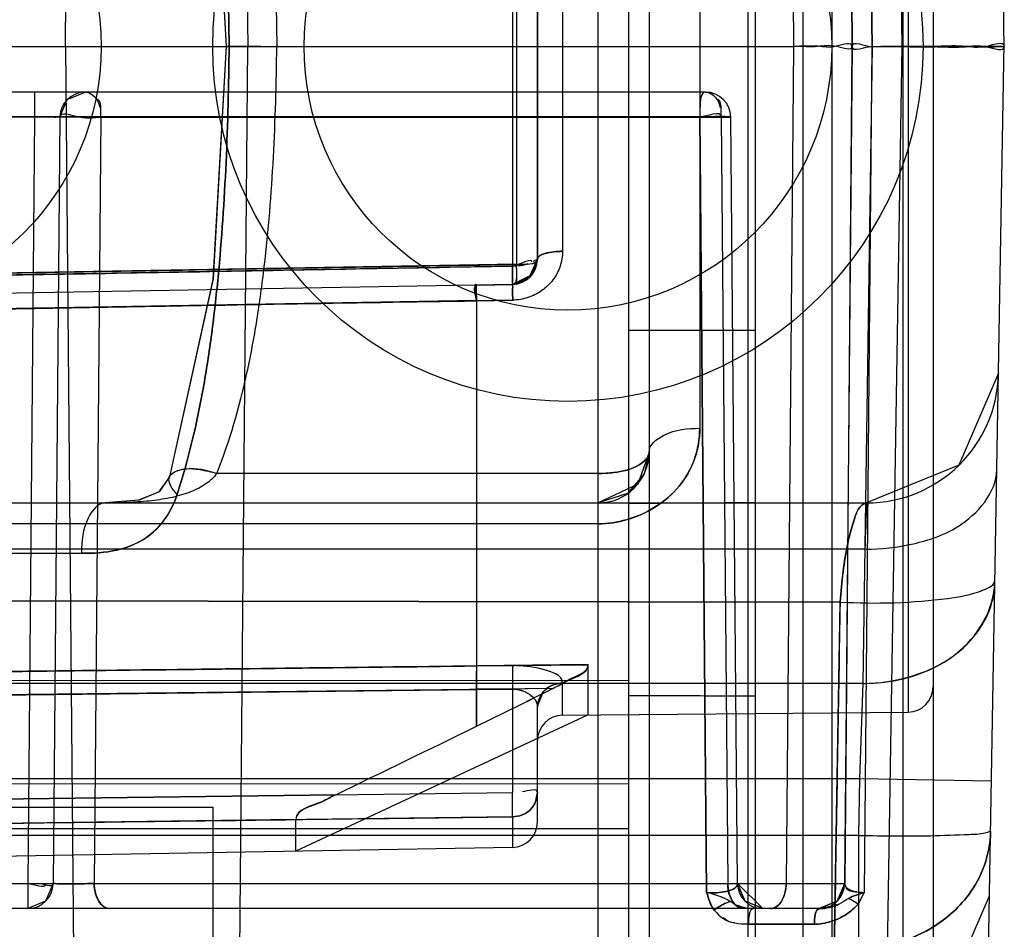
# Model space of a CAD drawing. Header units: millimetres. Extents: x 207 to 812, y 101 to 1295.
# Tile 25 of 55: x 219 to 228, y 1035 to 1044. Entities that reach past the tile are written whole.
import ezdxf

# ---------------------------------------------------------------- set-up
doc = ezdxf.new("R2010")
doc.units = ezdxf.units.MM
doc.header["$LTSCALE"] = 91.508876
doc.layers.get('0').update_dxf_attribs({"linetype": 'CONTINUOUS'})

msp = doc.modelspace()

# ---------------------------------------------------------------- linework, layer by layer
at = {"color": 7, "linetype": 'Continuous'}
for p, q in [((226.5404, 1291.019), (226.5404, 123.019)), ((227.5404, 1291.019), (227.5404, 123.019)), ((224.2404, 191.519), (224.2404, 1250.519)), ((218.9904, 1043.519), (219.1213, 1058.5212)), ((220.655, 1058.5212), (220.7859, 1043.519)), ((227.002, 1057.5346), (227.2324, 1043.519)), ((228.2409, 1043.4895), (228.0101, 1056.7128)), ((226.255, 1056.3309), (226.255, 1030.7071)), ((225.7146, 1056.1385), (225.7146, 1030.8995)), ((227.2404, 1055.5477), (227.2404, 1031.4903)), ((224.5404, 1033.869), (224.5404, 1053.169)), ((225.7904, 1033.869), (225.7904, 1053.169)), ((224.7404, 1052.9449), (224.7404, 1034.0931)), ((226.0919, 1051.7712), (226.1639, 1043.519)), ((226.6671, 1051.7712), (226.7416, 1043.519)), ((226.6683, 1051.7712), (226.7404, 1043.519)), ((226.8595, 1051.8618), (226.9348, 1043.519)), ((227.2925, 1050.0819), (227.2925, 1036.9561)), ((226.8484, 1049.7986), (226.9402, 1043.519)), ((225.2404, 1047.2837), (225.2404, 1039.7543)), ((223.3947, 1045.684), (223.3947, 1041.3541)), ((223.4338, 1045.6683), (223.4338, 1041.3698)), ((223.6403, 1041.421), (223.6404, 1045.617)), ((223.6404, 1045.6154), (223.6403, 1041.4226)), ((223.8882, 1045.5388), (223.8882, 1041.4992)), ((228.0101, 1030.3252), (228.2409, 1043.5485)), ((210.1404, 1043.519), (226.1639, 1043.519)), ((218.9904, 1043.519), (219.1213, 1028.5168)), ((220.655, 1028.5168), (220.7859, 1043.519)), ((226.1639, 1043.519), (226.0919, 1035.2668)), ((226.7416, 1043.519), (226.6671, 1035.2668)), ((226.7404, 1043.519), (226.6683, 1035.2668)), ((226.9402, 1043.519), (226.8484, 1037.2394)), ((226.9348, 1043.519), (226.8595, 1035.1762)), ((227.2324, 1043.519), (227.002, 1029.5034)), ((225.2965, 1043.069), (213.4111, 1043.069)), ((218.6843, 1043.069), (218.6843, 1042.8212)), ((218.6843, 1042.8212), (213.1735, 1042.8212)), ((225.2402, 1042.8263), (217.9691, 1042.8263)), ((217.9691, 1042.8263), (225.2402, 1042.8263)), ((218.6843, 1042.8212), (218.6184, 1035.2668)), ((218.9343, 1042.8212), (218.8683, 1035.2668)), ((219.3382, 1042.8212), (219.2722, 1035.2668)), ((219.3382, 1042.8212), (225.5353, 1042.8214)), ((225.2402, 1042.8266), (225.3077, 1035.1774)), ((225.3082, 1035.1775), (225.2407, 1042.8266)), ((225.4504, 1042.8212), (225.5163, 1035.2668)), ((225.6124, 1035.2668), (225.5464, 1042.8219)), ((223.4339, 1041.3722), (211.7404, 1041.1678)), ((223.3947, 1041.352), (213.5403, 1041.1798)), ((223.3947, 1041.1726), (223.3947, 1041.3541)), ((223.3947, 1041.352), (223.3948, 1041.1951)), ((223.5849, 1041.2656), (223.3947, 1041.1726)), ((223.5742, 1041.2531), (223.3947, 1041.1726)), ((223.3947, 1041.1727), (211.7403, 1040.9688)), ((223.3947, 1041.1727), (211.7404, 1040.9691)), ((223.0396, 1041.1665), (223.3947, 1041.1727)), ((223.3947, 1041.1726), (223.0404, 1041.1664)), ((223.0403, 1041.013), (213.5404, 1040.847)), ((213.5404, 1040.8466), (223.0403, 1041.0126)), ((223.3969, 1041.0175), (223.0403, 1041.0121)), ((223.0403, 1041.0122), (223.3969, 1041.0175)), ((223.0403, 1041.0121), (223.0403, 1037.4136)), ((223.0404, 1041.0113), (223.3969, 1041.0175)), ((223.3969, 1041.0175), (223.0404, 1041.0115)), ((225.7904, 1040.719), (224.5404, 1040.719)), ((228.1841, 1040.2963), (227.7933, 1039.3896)), ((227.7937, 1039.39), (226.8843, 1039.019)), ((224.2404, 1039.3086), (220.4815, 1039.3086)), ((212.8656, 1039.019), (226.8843, 1039.019)), ((226.8843, 1039.0143), (212.9904, 1039.0236)), ((225.7904, 1039.0241), (224.5404, 1039.0082)), ((224.2404, 1038.8131), (212.9904, 1038.8131)), ((212.9709, 1038.5234), (219.1472, 1038.5234)), ((226.8677, 1038.5625), (212.9904, 1038.5625)), ((213.0337, 1038.06), (226.6231, 1038.0412)), ((226.6231, 1038.0412), (213.0337, 1038.06)), ((226.4837, 1029.693), (226.623, 1038.041)), ((223.0403, 1037.4102), (211.7404, 1037.2793)), ((224.1404, 1037.4243), (223.0403, 1037.4137)), ((223.0403, 1037.4136), (224.1403, 1037.424)), ((223.0403, 1037.4136), (223.3969, 1037.4148)), ((223.3969, 1037.4148), (223.0404, 1037.4139)), ((224.1404, 1036.9286), (224.1404, 1037.4243)), ((226.8484, 1037.2394), (212.9904, 1037.2394)), ((224.5404, 1037.2654), (215.766, 1037.2697)), ((223.8882, 1036.9264), (223.8882, 1037.2434)), ((226.8484, 1037.2394), (226.8141, 1036.2975)), ((211.7404, 1037.049), (223.0389, 1037.1817)), ((223.0396, 1037.1809), (211.7404, 1037.0489)), ((211.7404, 1037.0489), (223.0404, 1037.1798)), ((223.7926, 1037.1893), (216.6949, 1037.106)), ((223.3947, 1037.1834), (223.0389, 1037.1817)), ((223.0396, 1037.1809), (223.3947, 1037.1834)), ((223.7931, 1037.1898), (223.0404, 1037.1798)), ((223.0404, 1036.8166), (223.0404, 1037.1804)), ((223.3947, 1037.1834), (223.3947, 1036.1655)), ((223.6406, 1037.0163), (223.6902, 1037.1368)), ((224.1404, 1036.9286), (221.2593, 1035.5851)), ((223.6404, 1035.8724), (223.6404, 1037.0055)), ((223.8882, 1036.9264), (227.2925, 1036.9561)), ((226.8141, 1036.2975), (212.7404, 1036.2975)), ((215.7884, 1036.2552), (224.5404, 1036.2492)), ((226.8141, 1036.2975), (226.8044, 1035.74)), ((228.1139, 1036.2748), (226.8141, 1036.2975)), ((211.7404, 1036.0135), (223.3947, 1036.1655)), ((221.6535, 1036.1425), (211.7404, 1036.0135)), ((214.559, 1036.05), (221.6536, 1036.1425)), ((217.4404, 1036.019), (220.4404, 1036.019)), ((220.4404, 1036.019), (220.4404, 1018.519)), ((223.3947, 1035.9257), (211.7403, 1035.7738)), ((221.2594, 1035.8977), (213.7981, 1035.8004)), ((221.2593, 1035.5851), (221.2593, 1035.8972)), ((223.3947, 1035.925), (223.3947, 1035.6224)), ((224.5404, 1035.8065), (215.6116, 1035.8065)), ((226.8044, 1035.74), (212.7404, 1035.74)), ((226.8044, 1035.74), (226.806, 1034.6353)), ((223.3947, 1035.6224), (211.7404, 1035.419)), ((210.2124, 1035.2668), (226.6683, 1035.2665)), ((218.6184, 1035.2668), (218.6184, 1035.019)), ((218.8683, 1035.2668), (218.7945, 1035.0916)), ((225.6124, 1035.2668), (225.6012, 1035.2666)), ((225.8624, 1035.019), (225.6124, 1035.2669)), ((226.5946, 1035.0917), (226.6683, 1035.2668)), ((218.7945, 1035.0916), (218.6183, 1035.019)), ((226.4184, 1035.019), (226.5946, 1035.0917)), ((226.8225, 1035.0986), (226.8003, 1035.0648)), ((226.8225, 1035.0986), (226.8595, 1035.1738)), ((226.4244, 1035.019), (210.2145, 1035.019)), ((226.5488, 1035.0445), (226.4243, 1035.019)), ((226.3681, 1034.8649), (225.7172, 1034.8649)), ((225.7175, 1034.8649), (226.3681, 1034.8649))]:
    msp.add_line(p, q, dxfattribs=at)
for points in [[(220.0142, 1047.7623), (220.4431, 1045.8165), (220.5722, 1043.5206)], [(220.0143, 1047.762), (220.444, 1045.8092), (220.5723, 1043.5174)], [(220.5723, 1043.5206), (220.444, 1041.2288), (220.0143, 1039.276)], [(220.5722, 1043.5174), (220.4431, 1041.2215), (220.0142, 1039.2756)], [(218.9343, 1042.8212), (219.008, 1042.9963), (219.1843, 1043.069)], [(218.9343, 1042.8212), (219.008, 1042.9963), (219.1842, 1043.069)], [(225.5464, 1042.8212), (225.5346, 1042.8214), (225.5016, 1042.8214)], [(223.3947, 1041.1726), (223.5583, 1041.2372), (223.6404, 1041.4228)], [(223.6404, 1041.4228), (223.5766, 1041.2559), (223.3947, 1041.1727)], [(223.6404, 1041.4227), (223.5742, 1041.2532), (223.3947, 1041.1727)], [(223.4324, 1041.1761), (223.5887, 1041.2706), (223.6404, 1041.4225)], [(223.4338, 1041.1763), (223.5853, 1041.2659), (223.6404, 1041.4226)], [(223.437, 1041.177), (223.5527, 1041.2325), (223.6219, 1041.3285), (223.6404, 1041.4224)], [(223.6027, 1041.4007), (223.6231, 1041.4102), (223.6359, 1041.4174), (223.6403, 1041.4226)], [(224.7404, 1039.5189), (224.6289, 1039.2043), (224.2404, 1039.019)], [(224.7404, 1039.5186), (224.6931, 1039.3069), (224.5286, 1039.1103), (224.2404, 1039.019)], [(220.0144, 1039.2763), (219.9135, 1039.1285), (219.7147, 1039.0468), (219.3819, 1039.019)], [(220.0144, 1039.2761), (219.9065, 1039.1231), (219.7093, 1039.0456), (219.3819, 1039.019)], [(223.5641, 1035.9784), (223.6176, 1036.0565), (223.6404, 1036.1654)], [(225.8624, 1035.019), (225.684, 1035.0938), (225.6124, 1035.2669)], [(225.8624, 1035.019), (225.6863, 1035.0916), (225.6124, 1035.2668)], [(226.6684, 1035.2669), (226.5968, 1035.0939), (226.4184, 1035.019)], [(226.6683, 1035.2666), (226.5956, 1035.0927), (226.4184, 1035.019)], [(226.7651, 1035.0876), (226.733, 1035.1063), (226.7058, 1035.1197)], [(226.8003, 1035.0648), (226.7652, 1035.0875), (226.7331, 1035.1061)], [(226.7944, 1033.8685), (227.7031, 1034.2388), (228.0942, 1035.1452)], [(225.4283, 1035.0364), (225.4132, 1035.0261), (225.3982, 1035.015), (225.3834, 1035.0033)]]:
    msp.add_lwpolyline(points, dxfattribs=at)
for centre, radius in [((223.9404, 1043.519), 3.5), ((216.7404, 1043.519), 2.6), ((223.9404, 1043.519), 2.6)]:
    msp.add_circle(centre, radius, dxfattribs=at)
for centre, radius, start, end in [((219.1843, 1042.819), 0.25, 90, 179.5), ((225.2965, 1042.819), 0.25, 0.50021, 90), ((223.3904, 1041.4226), 0.25, 271.0011, 359.99999), ((245.5635, 1041.4073), 22.1701, 180.60621, 181.00726), ((226.8843, 1040.319), 1.3, 270, 359), ((224.2404, 1039.519), 0.5, 270, 0.00079), ((410.1784, 1032.125), 183.4237, 177.846027, 177.988725), ((228.9656, 1037.2465), 5.5712, 178.2687, 180.64895), ((68.6191, 1349.233), 348.4967, 296.302278, 296.440407), ((104.8119, 1276.3646), 267.1352, 296.268553, 296.448634), ((227.2904, 1037.2061), 0.25, 270.5, 360), ((223.8904, 1036.6764), 0.25, 90.49995, 179.99357), ((-14.1013, 1522.9085), 540.8526, 295.842256, 296.005595), ((0.2256, 1493.4883), 508.1294, 295.83436, 296.008213), ((142.1087, 1036.0451), 81.2861, 359.915862, 0.084852), ((147.5122, 1036.0452), 75.8826, 359.947383, 0.090833), ((223.3904, 1035.8724), 0.25, 271, 360), ((218.6184, 1035.269), 0.25, 270, 359.5), ((225.1435, 1034.3784), 0.8157, 60.63882, 78.38955), ((225.8624, 1035.269), 0.25, 180.49966, 270), ((226.4184, 1035.269), 0.25, 270, 359.5), ((226.975, 1034.6193), 0.5681, 101.62755, 118.28167)]:
    msp.add_arc(centre, radius, start, end, dxfattribs=at)
for points, knots in [([(220.0906, 1047.9357), (220.2008, 1047.5939), (220.325, 1047.0664), (220.4346, 1046.3466), (220.5175, 1045.6033), (220.5806, 1044.6591), (220.5985, 1043.8994), (220.6024, 1043.5179)], [0, 0, 0, 0, 0.240625, 0.363961, 0.489331, 0.743396, 1, 1, 1, 1]), ([(220.6024, 1043.5201), (220.5985, 1043.9008), (220.5805, 1044.6598), (220.5175, 1045.6033), (220.4346, 1046.3466), (220.325, 1047.0664), (220.2008, 1047.5939), (220.0906, 1047.9357)], [0, 0, 0, 0, 0.256241, 0.510429, 0.63586, 0.759257, 1, 1, 1, 1]), ([(220.4816, 1047.7294), (220.609, 1047.4064), (220.7531, 1046.9048), (220.8806, 1046.2168), (220.9762, 1045.509), (221.0485, 1044.6084), (221.0684, 1043.8833), (221.0724, 1043.519)], [0, 0, 0, 0, 0.242579, 0.365942, 0.491014, 0.743999, 1, 1, 1, 1]), ([(220.6024, 1043.5201), (220.5444, 1043.5208), (220.9157, 1043.5202), (220.9737, 1043.5194), (221.0723, 1043.519)], [0, 0, 0, 0, 0.370319, 1, 1, 1, 1]), ([(226.7404, 1043.519), (226.7408, 1043.5696), (226.5498, 1043.4931), (226.3981, 1043.5316), (226.2446, 1043.5194), (226.1639, 1043.519)], [0, 0, 0, 0, 0.263309, 0.579826, 1, 1, 1, 1]), ([(226.7404, 1043.519), (226.7408, 1043.4684), (226.5498, 1043.5449), (226.3981, 1043.5064), (226.2446, 1043.5185), (226.1639, 1043.519)], [0, 0, 0, 0, 0.263309, 0.579826, 1, 1, 1, 1]), ([(226.9402, 1043.519), (227.0521, 1043.517), (227.2684, 1043.5156), (227.5684, 1043.5204), (227.8493, 1043.5335), (228.0222, 1043.492), (228.2414, 1043.5766), (228.2404, 1043.519)], [0, 0, 0, 0, 0.25841, 0.495486, 0.705683, 0.867089, 1, 1, 1, 1]), ([(226.9402, 1043.519), (227.0521, 1043.5209), (227.2684, 1043.5223), (227.5684, 1043.5176), (227.8493, 1043.5045), (228.0222, 1043.546), (228.2414, 1043.4614), (228.2404, 1043.519)], [0, 0, 0, 0, 0.25841, 0.495486, 0.705683, 0.867089, 1, 1, 1, 1]), ([(227.2324, 1043.519), (227.3413, 1043.5242), (227.5434, 1043.5217), (227.8183, 1043.5194), (228.0453, 1043.5231), (228.1793, 1043.5216), (228.2404, 1043.519)], [0, 0, 0, 0, 0.324388, 0.601181, 0.81828, 1, 1, 1, 1]), ([(220.0906, 1039.1023), (220.2008, 1039.4441), (220.325, 1039.9716), (220.4346, 1040.6914), (220.5175, 1041.4347), (220.5806, 1042.3789), (220.5985, 1043.1386), (220.6024, 1043.5201)], [0, 0, 0, 0, 0.240625, 0.363961, 0.489331, 0.743396, 1, 1, 1, 1]), ([(220.6024, 1043.5179), (220.5985, 1043.1372), (220.5805, 1042.3782), (220.5175, 1041.4347), (220.4346, 1040.6914), (220.325, 1039.9716), (220.2008, 1039.4441), (220.0906, 1039.1023)], [0, 0, 0, 0, 0.256241, 0.510429, 0.63586, 0.759257, 1, 1, 1, 1]), ([(220.4816, 1039.3086), (220.609, 1039.6315), (220.7531, 1040.1332), (220.8806, 1040.8212), (220.9762, 1041.529), (221.0485, 1042.4296), (221.0684, 1043.1547), (221.0724, 1043.519)], [0, 0, 0, 0, 0.242579, 0.365942, 0.491014, 0.743999, 1, 1, 1, 1]), ([(220.6024, 1043.5179), (220.5444, 1043.5172), (220.9157, 1043.5178), (220.9737, 1043.5185), (221.0723, 1043.519)], [0, 0, 0, 0, 0.370319, 1, 1, 1, 1]), ([(227.2324, 1043.519), (227.3413, 1043.5138), (227.5434, 1043.5163), (227.8183, 1043.5186), (228.0453, 1043.5149), (228.1793, 1043.5164), (228.2404, 1043.519)], [0, 0, 0, 0, 0.324388, 0.601181, 0.81828, 1, 1, 1, 1]), ([(218.9343, 1042.8212), (218.9348, 1042.8855), (219.1681, 1042.7906), (219.2679, 1042.8228), (219.3382, 1042.8212)], [0, 0, 0, 0, 0.477647, 1, 1, 1, 1]), ([(218.9343, 1042.8212), (218.9343, 1042.8281), (218.8932, 1042.8138), (218.8549, 1042.8265), (218.7718, 1042.8201), (218.7157, 1042.8215), (218.6843, 1042.8212)], [0, 0, 0, 0, 0.082688, 0.303796, 0.623014, 1, 1, 1, 1]), ([(225.5464, 1042.8212), (225.5364, 1042.8227), (225.4914, 1042.8281), (225.3891, 1042.8283), (225.2966, 1042.8225), (225.2402, 1042.8266)], [0, 0, 0, 0, 0.099236, 0.443388, 1, 1, 1, 1]), ([(223.8882, 1041.4992), (223.8877, 1041.4495), (223.8712, 1041.3488), (223.8005, 1041.2124), (223.6883, 1041.1049), (223.5494, 1041.0363), (223.4473, 1041.0188), (223.3969, 1041.0174)], [0, 0, 0, 0, 0.196442, 0.396098, 0.596896, 0.80066, 1, 1, 1, 1]), ([(223.6403, 1041.4226), (223.6403, 1041.4527), (223.754, 1041.4941), (223.8292, 1041.499), (223.8882, 1041.4992)], [0, 0, 0, 0, 0.338089, 1, 1, 1, 1]), ([(223.6404, 1041.4226), (223.6443, 1041.4355), (223.6626, 1041.4606), (223.7203, 1041.4802), (223.7964, 1041.4958), (223.8547, 1041.4991), (223.8882, 1041.4992)], [0, 0, 0, 0, 0.132519, 0.345856, 0.639524, 1, 1, 1, 1]), ([(223.8882, 1041.4992), (223.8292, 1041.4991), (223.754, 1041.4941), (223.6404, 1041.4527), (223.6404, 1041.4226)], [0, 0, 0, 0, 0.661924, 1, 1, 1, 1]), ([(211.7404, 1041.1702), (213.0395, 1041.1917), (215.6379, 1041.2352), (219.5356, 1041.3048), (222.1343, 1041.3483), (223.4338, 1041.3698)], [0, 0, 0, 0, 0.33329, 0.666629, 1, 1, 1, 1]), ([(213.5404, 1041.1778), (214.6345, 1041.1974), (216.8235, 1041.2382), (220.1084, 1041.2937), (222.299, 1041.3344), (223.3947, 1041.3541)], [0, 0, 0, 0, 0.333095, 0.666428, 1, 1, 1, 1]), ([(223.3969, 1041.0175), (223.3966, 1041.0377), (223.3972, 1041.0729), (223.3924, 1041.1255), (223.4, 1041.1473), (223.3907, 1041.1734), (223.3947, 1041.1727)], [0, 0, 0, 0, 0.389939, 0.707789, 0.921743, 1, 1, 1, 1]), ([(223.3947, 1041.1726), (223.3907, 1041.1732), (223.4, 1041.1473), (223.3924, 1041.1253), (223.3972, 1041.0728), (223.3966, 1041.0376), (223.3969, 1041.0174)], [0, 0, 0, 0, 0.078271, 0.292229, 0.610072, 1, 1, 1, 1]), ([(223.3947, 1041.1726), (223.3907, 1041.1732), (223.4, 1041.1473), (223.3924, 1041.1253), (223.3972, 1041.0728), (223.3966, 1041.0376), (223.3969, 1041.0174)], [0, 0, 0, 0, 0.078271, 0.292228, 0.610072, 1, 1, 1, 1]), ([(211.7404, 1040.8183), (212.9951, 1040.8391), (215.5055, 1040.8811), (219.2721, 1040.9483), (221.784, 1040.9904), (223.0404, 1041.0112)], [0, 0, 0, 0, 0.333123, 0.666457, 1, 1, 1, 1]), ([(223.0404, 1041.0104), (221.784, 1040.9898), (219.2721, 1040.948), (215.5055, 1040.8806), (212.9951, 1040.8389), (211.7404, 1040.8183)], [0, 0, 0, 0, 0.33354, 0.666874, 1, 1, 1, 1]), ([(224.2404, 1038.8131), (224.336, 1038.813), (224.5348, 1038.8439), (224.8123, 1038.9682), (225.0498, 1039.1712), (225.2052, 1039.4442), (225.2391, 1039.6511), (225.2404, 1039.7543)], [0, 0, 0, 0, 0.188948, 0.391758, 0.594231, 0.796075, 1, 1, 1, 1]), ([(225.2404, 1039.7543), (225.2398, 1039.6524), (225.2054, 1039.446), (225.0505, 1039.1714), (224.8101, 1038.9664), (224.5317, 1038.8435), (224.334, 1038.8123), (224.2404, 1038.8131)], [0, 0, 0, 0, 0.201389, 0.4049, 0.610515, 0.814857, 1, 1, 1, 1]), ([(224.7404, 1039.519), (224.7404, 1039.5929), (224.934, 1039.7393), (225.1203, 1039.7543), (225.2404, 1039.7543)], [0, 0, 0, 0, 0.380934, 1, 1, 1, 1]), ([(224.2404, 1039.3091), (224.2914, 1039.3091), (224.4308, 1039.3189), (224.6131, 1039.3547), (224.7404, 1039.4666), (224.7404, 1039.519)], [0, 0, 0, 0, 0.267508, 0.72553, 1, 1, 1, 1]), ([(224.7404, 1039.519), (224.7404, 1039.4669), (224.6139, 1039.355), (224.4315, 1039.3196), (224.2919, 1039.3085), (224.2404, 1039.3085)], [0, 0, 0, 0, 0.273135, 0.729921, 1, 1, 1, 1]), ([(220.0906, 1039.1023), (220.046, 1039.1455), (219.9487, 1039.2921), (220.1668, 1039.3673), (220.3208, 1039.3488), (220.4268, 1039.3258), (220.4815, 1039.3086)], [0, 0, 0, 0, 0.273989, 0.533374, 0.747182, 1, 1, 1, 1]), ([(220.0906, 1039.1023), (220.0456, 1039.1459), (219.9508, 1039.2933), (220.2342, 1039.3887), (220.3799, 1039.3405), (220.4815, 1039.3086)], [0, 0, 0, 0, 0.276532, 0.529616, 1, 1, 1, 1]), ([(220.4817, 1039.3086), (220.451, 1039.269), (220.3717, 1039.1955), (220.2188, 1039.1203), (220.0388, 1039.0684), (219.8367, 1039.0368), (219.6156, 1039.0215), (219.462, 1039.019), (219.3819, 1039.019)], [0, 0, 0, 0, 0.128494, 0.271784, 0.432697, 0.60665, 0.794857, 1, 1, 1, 1]), ([(226.8677, 1038.5625), (227.0282, 1038.5607), (227.3468, 1038.6016), (227.8573, 1038.7687), (228.1635, 1039.1187), (228.1675, 1039.3452)], [0, 0, 0, 0, 0.295641, 0.582604, 1, 1, 1, 1]), ([(220.0906, 1039.1023), (220.0638, 1039.0184), (219.9824, 1038.8534), (219.7798, 1038.6477), (219.4829, 1038.5343), (219.2639, 1038.5199), (219.1472, 1038.5234)], [0, 0, 0, 0, 0.221166, 0.45467, 0.706968, 1, 1, 1, 1]), ([(219.1472, 1038.5234), (219.2634, 1038.5199), (219.4818, 1038.5343), (219.7785, 1038.6468), (219.9819, 1038.8525), (220.0636, 1039.018), (220.0906, 1039.1023)], [0, 0, 0, 0, 0.291939, 0.543883, 0.777692, 1, 1, 1, 1]), ([(219.3819, 1039.019), (219.3086, 1039.019), (219.163, 1038.8274), (219.1477, 1038.6425), (219.1472, 1038.5234)], [0, 0, 0, 0, 0.380686, 1, 1, 1, 1]), ([(226.6231, 1038.0412), (226.6306, 1038.1424), (226.6493, 1038.3331), (226.6907, 1038.6066), (226.7492, 1038.814), (226.8094, 1039.0149), (226.8843, 1039.0143)], [0, 0, 0, 0, 0.29641, 0.566409, 0.781198, 1, 1, 1, 1]), ([(226.8843, 1039.0143), (226.8093, 1039.0148), (226.7482, 1038.8131), (226.691, 1038.6044), (226.6494, 1038.3311), (226.6305, 1038.1412), (226.6231, 1038.0412)], [0, 0, 0, 0, 0.219336, 0.436058, 0.706916, 1, 1, 1, 1]), ([(226.623, 1038.041), (226.8007, 1038.0321), (227.151, 1038.0263), (227.6411, 1038.0668), (227.95, 1038.1158), (228.1477, 1038.2095), (228.1485, 1038.2589)], [0, 0, 0, 0, 0.339201, 0.674328, 0.905781, 1, 1, 1, 1]), ([(226.8484, 1037.2394), (226.9451, 1037.2389), (227.1249, 1037.2533), (227.44, 1037.333), (227.7662, 1037.5002), (228.0082, 1037.7602), (228.123, 1038.0159), (228.1471, 1038.1602), (228.1482, 1038.2372)], [0, 0, 0, 0, 0.160402, 0.29832, 0.538448, 0.75926, 0.873233, 1, 1, 1, 1]), ([(226.8484, 1037.2394), (227.0093, 1037.2384), (227.3337, 1037.2915), (227.8788, 1037.5358), (228.1435, 1037.9677), (228.1482, 1038.2372)], [0, 0, 0, 0, 0.271729, 0.545118, 1, 1, 1, 1]), ([(226.623, 1038.041), (226.607, 1037.0811), (226.5753, 1035.1904), (226.5288, 1032.4077), (226.4986, 1030.585), (226.4837, 1029.693)], [0, 0, 0, 0, 0.344972, 0.679457, 1, 1, 1, 1]), ([(223.0404, 1037.4114), (221.784, 1037.3963), (219.2722, 1037.3663), (215.5055, 1037.3234), (212.9951, 1037.2935), (211.7404, 1037.2784)], [0, 0, 0, 0, 0.333542, 0.666872, 1, 1, 1, 1]), ([(211.7404, 1037.2784), (212.9951, 1037.2934), (215.5054, 1037.3232), (219.2721, 1037.3662), (221.784, 1037.3961), (223.0404, 1037.4111)], [0, 0, 0, 0, 0.333125, 0.666456, 1, 1, 1, 1]), ([(216.6949, 1037.3361), (217.3997, 1037.3446), (218.8095, 1037.3614), (220.9247, 1037.3857), (222.3351, 1037.4026), (223.0404, 1037.4111)], [0, 0, 0, 0, 0.333212, 0.666548, 1, 1, 1, 1]), ([(223.3969, 1037.4148), (223.3964, 1037.4022), (223.3949, 1037.325), (223.3946, 1037.2479), (223.3947, 1037.1834)], [0, 0, 0, 0, 0.164079, 1, 1, 1, 1]), ([(223.8882, 1037.2434), (223.8886, 1037.3246), (223.6453, 1037.3971), (223.4941, 1037.4151), (223.3969, 1037.4148)], [0, 0, 0, 0, 0.455163, 1, 1, 1, 1]), ([(223.8882, 1037.2434), (223.8859, 1037.3251), (223.6461, 1037.3971), (223.4934, 1037.4147), (223.3969, 1037.4148)], [0, 0, 0, 0, 0.458529, 1, 1, 1, 1]), ([(223.7926, 1037.1893), (223.8531, 1037.2194), (223.9543, 1037.2939), (224.1403, 1037.3512), (224.1403, 1037.424)], [0, 0, 0, 0, 0.481626, 1, 1, 1, 1]), ([(223.7931, 1037.1898), (223.8402, 1037.2132), (223.9469, 1037.2838), (224.1403, 1037.3368), (224.1404, 1037.4243)], [0, 0, 0, 0, 0.375622, 1, 1, 1, 1]), ([(223.8882, 1037.2434), (223.8252, 1037.2429), (223.696, 1037.1945), (223.6404, 1037.0663), (223.6404, 1037.0055)], [0, 0, 0, 0, 0.508672, 1, 1, 1, 1]), ([(223.6404, 1037.0055), (223.6486, 1037.0776), (223.6978, 1037.1913), (223.8127, 1037.2374), (223.8882, 1037.2434)], [0, 0, 0, 0, 0.491328, 1, 1, 1, 1]), ([(223.3947, 1037.1834), (223.4528, 1037.1819), (223.562, 1037.1563), (223.6404, 1037.0554), (223.6404, 1037.0055)], [0, 0, 0, 0, 0.537805, 1, 1, 1, 1]), ([(223.3947, 1037.1834), (223.453, 1037.1831), (223.5624, 1037.1558), (223.6404, 1037.0551), (223.6404, 1037.0055)], [0, 0, 0, 0, 0.539885, 1, 1, 1, 1]), ([(223.3947, 1035.925), (223.458, 1035.925), (223.5897, 1035.9735), (223.6404, 1036.1043), (223.6404, 1036.1654)], [0, 0, 0, 0, 0.508807, 1, 1, 1, 1]), ([(223.6404, 1036.1654), (223.6404, 1036.1051), (223.5907, 1035.9746), (223.4589, 1035.9249), (223.3947, 1035.925)], [0, 0, 0, 0, 0.484476, 1, 1, 1, 1]), ([(221.6535, 1036.1425), (221.6076, 1036.1203), (221.4878, 1036.0433), (221.259, 1036.0013), (221.2593, 1035.8972)], [0, 0, 0, 0, 0.328977, 1, 1, 1, 1]), ([(221.6536, 1036.1425), (221.6016, 1036.1173), (221.4829, 1036.0391), (221.2639, 1035.9948), (221.2594, 1035.8977)], [0, 0, 0, 0, 0.372821, 1, 1, 1, 1]), ([(211.7404, 1035.7745), (213.0342, 1035.7911), (215.623, 1035.8241), (219.5077, 1035.8754), (222.0987, 1035.9082), (223.3947, 1035.925)], [0, 0, 0, 0, 0.333051, 0.666387, 1, 1, 1, 1]), ([(211.7404, 1035.7745), (212.7973, 1035.788), (214.9119, 1035.8149), (218.0849, 1035.8568), (220.2009, 1035.8835), (221.2593, 1035.8972)], [0, 0, 0, 0, 0.333105, 0.66644, 1, 1, 1, 1]), ([(226.8044, 1035.7401), (226.9291, 1035.7391), (227.1664, 1035.7353), (227.5298, 1035.736), (227.8187, 1035.7505), (228.0193, 1035.7537), (228.0876, 1035.7759), (228.1053, 1035.7838)], [0, 0, 0, 0, 0.287578, 0.54477, 0.834715, 0.95604, 1, 1, 1, 1]), ([(226.806, 1034.6353), (227.0509, 1034.6281), (227.4689, 1034.7427), (227.9585, 1035.1693), (228.1029, 1035.546), (228.1053, 1035.7838)], [0, 0, 0, 0, 0.383602, 0.648553, 1, 1, 1, 1]), ([(228.1053, 1035.7838), (228.1029, 1035.546), (227.9585, 1035.1693), (227.4689, 1034.7427), (227.0509, 1034.6281), (226.806, 1034.6353)], [0, 0, 0, 0, 0.351448, 0.616398, 1, 1, 1, 1]), ([(219.2722, 1035.2668), (219.2295, 1035.2658), (219.1419, 1035.2648), (219.0341, 1035.2632), (218.9571, 1035.2649), (218.91, 1035.2626), (218.8894, 1035.2689), (218.8683, 1035.2634), (218.8683, 1035.2668)], [0, 0, 0, 0, 0.317522, 0.652333, 0.792937, 0.902807, 0.974337, 1, 1, 1, 1]), ([(218.8683, 1035.2668), (218.8683, 1035.2634), (218.8894, 1035.2689), (218.91, 1035.2626), (218.9571, 1035.2649), (219.034, 1035.2632), (219.1419, 1035.2648), (219.2295, 1035.2658), (219.2722, 1035.2668)], [0, 0, 0, 0, 0.025643, 0.097129, 0.206956, 0.347543, 0.682423, 1, 1, 1, 1]), ([(219.2722, 1035.2668), (219.2724, 1035.2359), (219.2817, 1035.1397), (219.3559, 1035.019), (219.4261, 1035.019)], [0, 0, 0, 0, 0.305389, 1, 1, 1, 1]), ([(219.4261, 1035.019), (219.4063, 1035.019), (219.3041, 1035.0586), (219.2727, 1035.1838), (219.2722, 1035.2668)], [0, 0, 0, 0, 0.193216, 1, 1, 1, 1]), ([(225.3077, 1035.1774), (225.3641, 1035.1716), (225.4577, 1035.1739), (225.6128, 1035.2142), (225.6124, 1035.2668)], [0, 0, 0, 0, 0.518572, 1, 1, 1, 1]), ([(225.6124, 1035.2668), (225.6129, 1035.2138), (225.4572, 1035.1738), (225.3638, 1035.1719), (225.3077, 1035.1774)], [0, 0, 0, 0, 0.484813, 1, 1, 1, 1]), ([(225.6702, 1035.019), (225.6503, 1035.019), (225.5482, 1035.0586), (225.5167, 1035.1838), (225.5163, 1035.2668)], [0, 0, 0, 0, 0.193216, 1, 1, 1, 1]), ([(225.5163, 1035.2668), (225.5165, 1035.2359), (225.5257, 1035.1397), (225.5999, 1035.019), (225.6702, 1035.019)], [0, 0, 0, 0, 0.305393, 1, 1, 1, 1]), ([(226.0919, 1035.2668), (226.0917, 1035.2359), (226.0824, 1035.1397), (226.0082, 1035.019), (225.9379, 1035.019)], [0, 0, 0, 0, 0.305393, 1, 1, 1, 1]), ([(225.9379, 1035.019), (225.9578, 1035.019), (226.06, 1035.0586), (226.0914, 1035.1838), (226.0919, 1035.2668)], [0, 0, 0, 0, 0.193216, 1, 1, 1, 1]), ([(226.8003, 1035.0648), (226.7673, 1035.0251), (226.6848, 1034.9537), (226.5352, 1034.8844), (226.4237, 1034.8667), (226.3681, 1034.8652)], [0, 0, 0, 0, 0.316872, 0.658505, 1, 1, 1, 1]), ([(226.3681, 1034.8652), (226.4237, 1034.8667), (226.5352, 1034.8844), (226.6848, 1034.9536), (226.7673, 1035.0251), (226.8003, 1035.0648)], [0, 0, 0, 0, 0.341486, 0.683115, 1, 1, 1, 1])]:
    msp.add_open_spline(points, degree=3, knots=knots, dxfattribs=at)
for points in [[(226.7416, 1043.519), (226.7406, 1043.5834), (226.8704, 1043.5191), (226.9348, 1043.519)], [(226.7416, 1043.519), (226.7406, 1043.4546), (226.8704, 1043.5189), (226.9348, 1043.519)], [(219.1843, 1043.069), (219.2538, 1043.069), (219.3257, 1042.9857), (219.3261, 1042.9162)], [(225.2965, 1043.069), (225.2439, 1043.069), (225.2453, 1042.9725), (225.245, 1042.9199)], [(225.2965, 1043.069), (225.2439, 1043.069), (225.2453, 1042.9725), (225.245, 1042.9199)], [(225.2965, 1043.069), (225.3659, 1043.069), (225.4379, 1042.9857), (225.4383, 1042.9162)], [(219.3382, 1042.8212), (219.3378, 1042.8816), (219.353, 1042.9965), (219.2926, 1042.9965)], [(225.4504, 1042.8212), (225.45, 1042.8816), (225.4652, 1042.9965), (225.4048, 1042.9965)], [(225.2402, 1042.8266), (225.3107, 1042.8278), (225.4511, 1042.8973), (225.4517, 1042.8268)], [(223.4338, 1041.3698), (223.4844, 1041.3705), (223.5888, 1041.4465), (223.5832, 1041.3962)], [(223.6404, 1041.4225), (223.6414, 1041.3515), (223.5047, 1041.3745), (223.4338, 1041.3697)], [(223.6403, 1041.4226), (223.6402, 1041.3706), (223.5467, 1041.3704), (223.4948, 1041.3668)], [(223.3947, 1041.3541), (223.4464, 1041.3575), (223.5018, 1041.3565), (223.548, 1041.3799)], [(223.3947, 1041.1725), (223.4625, 1041.173), (223.4314, 1041.3044), (223.4339, 1041.3722)], [(223.3947, 1041.1725), (223.4617, 1041.1728), (223.4315, 1041.3028), (223.4338, 1041.3698)], [(223.0404, 1041.1664), (223.003, 1041.2017), (223.0397, 1041.0635), (223.0403, 1041.0121)], [(223.0403, 1041.0122), (223.0397, 1041.0637), (223.0286, 1041.2167), (223.0396, 1041.1665)], [(223.0404, 1041.0104), (223.0395, 1041.0624), (222.9955, 1041.1379), (223.0389, 1041.1665)], [(223.0382, 1041.1664), (223.0317, 1041.1155), (223.0395, 1041.0639), (223.0403, 1041.0126)], [(223.0404, 1037.4114), (223.0372, 1037.3349), (223.038, 1037.2582), (223.0389, 1037.1817)], [(223.0403, 1037.4136), (223.0379, 1037.3359), (223.0395, 1037.2581), (223.0404, 1037.1804)], [(223.0403, 1037.4136), (223.038, 1037.3361), (223.0395, 1037.2585), (223.0396, 1037.1809)], [(223.0404, 1037.1798), (223.0397, 1037.2394), (223.0377, 1037.2991), (223.0396, 1037.3587)], [(223.0404, 1037.1798), (223.0401, 1037.1192), (223.0404, 1036.9982), (223.0406, 1036.8771), (223.0404, 1036.8166)], [(225.7904, 1037.114), (225.582, 1037.114), (225.1654, 1037.1158), (224.7487, 1037.1176), (224.5404, 1037.1176)], [(223.6404, 1036.1654), (223.6404, 1036.2142), (223.5428, 1036.1748), (223.4941, 1036.1718)], [(218.6184, 1035.2668), (218.6773, 1035.2663), (218.7946, 1035.207), (218.7951, 1035.2659)], [(218.8683, 1035.2668), (218.8679, 1035.2154), (218.7655, 1035.2657), (218.714, 1035.2661)], [(225.3834, 1035.0033), (225.3439, 1035.0527), (225.3284, 1035.1176), (225.3077, 1035.1774)], [(225.3077, 1035.1774), (225.329, 1035.1178), (225.3444, 1035.0532), (225.3833, 1035.0033)], [(226.6671, 1035.2669), (226.6667, 1035.2187), (226.7394, 1035.191), (226.7874, 1035.187)], [(226.8595, 1035.1762), (226.7977, 1035.1815), (226.6822, 1035.1723), (226.6828, 1035.2343)], [(225.5435, 1035.0893), (225.4938, 1035.1148), (225.4432, 1035.1406), (225.3892, 1035.1548)], [(225.5435, 1035.0893), (225.5023, 1035.0801), (225.4636, 1035.0598), (225.4283, 1035.0364)], [(225.4283, 1035.0365), (225.4635, 1035.0598), (225.5022, 1035.0802), (225.5435, 1035.0893)], [(225.5435, 1035.0893), (225.5914, 1035.0607), (225.6428, 1035.0266), (225.6985, 1035.0267)], [(226.7058, 1035.1197), (226.6456, 1035.0832), (226.5845, 1035.0312), (226.5141, 1035.0312)], [(226.7059, 1035.1197), (226.7543, 1035.1454), (226.8072, 1035.1629), (226.8605, 1035.1759)], [(225.3833, 1035.0033), (225.4355, 1034.9445), (225.5069, 1034.883), (225.5854, 1034.8819)], [(225.7736, 1035.019), (225.7209, 1035.019), (225.6638, 1035.0239), (225.6188, 1035.0514)], [(225.7735, 1035.019), (225.7188, 1035.019), (225.7227, 1034.9193), (225.7172, 1034.8649)], [(225.7737, 1035.019), (225.719, 1035.019), (225.723, 1034.9193), (225.7175, 1034.8649)], [(226.4243, 1035.019), (226.3697, 1035.019), (226.3736, 1034.9193), (226.3681, 1034.8649)], [(226.3681, 1034.8649), (226.3736, 1034.9193), (226.3696, 1035.019), (226.4243, 1035.019)], [(226.4244, 1035.019), (226.488, 1035.019), (226.5543, 1035.0352), (226.6091, 1035.0676)], [(225.7173, 1034.8646), (225.6332, 1034.8658), (225.5302, 1034.8678), (225.4737, 1034.9301)]]:
    msp.add_open_spline(points, degree=3, dxfattribs=at)

doc.saveas('drawing.dxf')
